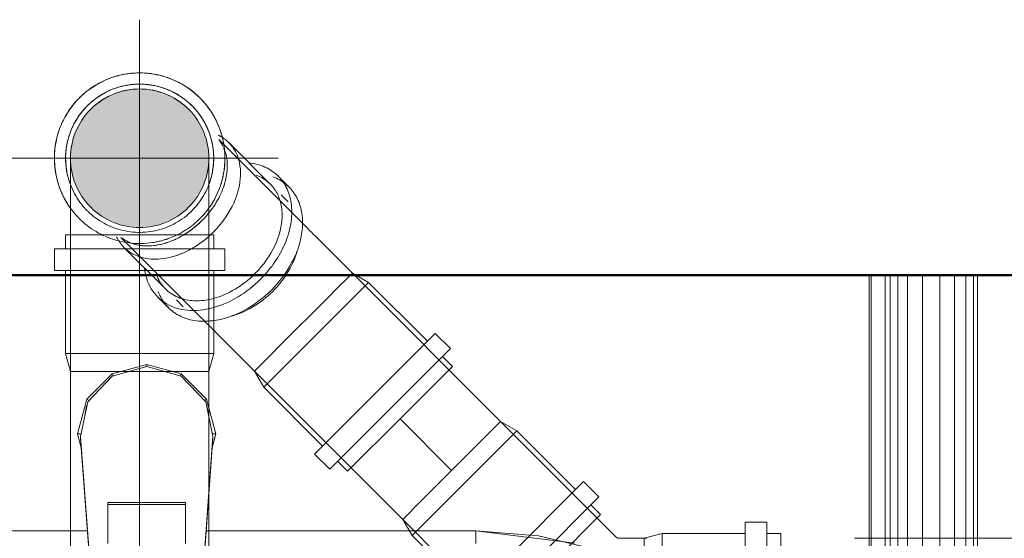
# Model space of a CAD drawing. Header units: millimetres. Extents: x -704 to 18014, y 1231 to 56345.
# Tile 16 of 60: x 8046 to 8402, y 42481 to 42668. Entities that reach past the tile are written whole.
import ezdxf

# ---------------------------------------------------------------- set-up
doc = ezdxf.new("R2010")
doc.units = ezdxf.units.MM
for name, pattern in [('ADSK_Осевая', [700, 500, -100, 0, -100]), ('ADSK_Скрыто', [300, 150, -150]), ('ADSK_Штриховая_ш3 п1_5', [225, 150, -75])]:
    doc.linetypes.add(name, pattern=pattern)
for name, color, linetype, lineweight in [('A-DETL-____-HDLN', 90, 'ADSK_Скрыто', 9), ('A-DETL-____-MBND', 5, 'ADSK_Штриховая_ш3 п1_5', 20), ('A-WALL-____-MCUT', 113, 'Continuous', 50), ('A-WALL-____-OTLN', 113, 'Continuous', 20), ('M-EQPM-____-OTLN', 50, 'Continuous', 20), ('P-PIPE-____-CNTR', 3, 'ADSK_Осевая', 20), ('P-PIPE-____-OTLN', 3, 'Continuous', 20)]:
    doc.layers.add(name, color=color, linetype=linetype, lineweight=lineweight)

# ---------------------------------------------------------------- blocks, each defined once
blk = doc.blocks.new('Прямая форма - 83 new-612000-В_Этаж 03_Канализация')
at = {"layer": 'A-WALL-____-MCUT', "color": 9}
blk.add_line((300, -200), (1750, -200), dxfattribs=at)
blk = doc.blocks.new('Прямая форма - SW - 005-612001-В_Этаж 03_Канализация')
blk.add_blockref('Прямая форма - 83 new-612000-В_Этаж 03_Канализация', (0, 0))
blk = doc.blocks.new('Прямая форма - 83 new-608916-В_Этаж 03_Канализация')
at = {"layer": 'M-EQPM-____-OTLN', "color": 253}
for p, q in [((260.87, 0), (260.87, -183.24)), ((260.84, -183.27), (260.84, 0)), ((261.6, -183.27), (261.6, 0)), ((266.64, -183.27), (266.64, 0)), ((268.48, -183.27), (268.48, 0)), ((271.3, -183.27), (271.3, 0)), ((274.68, -183.27), (274.68, 0)), ((280.15, -183.27), (280.15, 0)), ((286.45, -183.27), (286.45, 0)), ((291.73, -183.27), (291.73, 0)), ((295.82, -183.27), (295.82, 0)), ((298.6, -183.27), (298.6, 0)), ((299.99, -183.27), (299.99, 0)), ((0, -32.32), (-12.5, -35.67)), ((0, -33.04), (-12.47, -36.48)), ((0, -33.04), (0, -32.32)), ((12.5, -35.67), (0, -32.32)), ((12.47, -36.48), (0, -33.04)), ((-12.5, -35.67), (-21.65, -44.82)), ((-12.47, -36.48), (-21.3, -45.8)), ((-12.5, -35.67), (-12.03, -36.48)), ((12.03, -36.48), (12.5, -35.67)), ((21.3, -45.79), (12.47, -36.48)), ((12.5, -35.67), (21.65, -44.82)), ((-25, -57.32), (-21.65, -44.82)), ((-23.89, -58.26), (-21.3, -45.8)), ((-21.65, -44.82), (-20.82, -45.3)), ((21.65, -44.82), (20.82, -45.3)), ((23.89, -58.26), (21.3, -45.79)), ((21.65, -44.82), (25, -57.32)), ((-21.73, -47.12), (-22.2, -50.13)), ((22.2, -50.13), (21.73, -47.12)), ((-23.65, -62.37), (-25, -57.32)), ((-25, -57.32), (-23.7, -57.32)), ((-23.89, -59.01), (-23.89, -58.26)), ((-20.95, -98.41), (-23.89, -58.26)), ((-23.89, -59.01), (-20.95, -99.15)), ((20.95, -98.41), (23.89, -58.26)), ((23.89, -59.01), (20.95, -99.15)), ((25, -57.32), (23.65, -62.37)), ((25, -57.32), (23.7, -57.32)), ((23.89, -59.01), (23.89, -58.26)), ((-14, -82.11), (14, -82.11)), ((-14, -96.93), (-14, -82.11)), ((14, -82.86), (-14, -82.86)), ((14, -82.11), (14, -96.93)), ((-21.4, -92.28), (-118.83, -92.28)), ((-118.83, -92.32), (-21.39, -92.32)), ((21.39, -92.32), (118.83, -92.32)), ((118.83, -92.28), (21.4, -92.28)), ((154.66, -96.74), (118.83, -92.28)), ((118.83, -92.32), (118.83, -96.84)), ((118.83, -92.32), (141.45, -94.07)), ((118.83, -96.84), (118.83, -92.32)), ((141.45, -94.07), (163.2, -99.24))]:
    blk.add_line(p, q, dxfattribs=at)
blk = doc.blocks.new('Прямая форма - FU - 054-612858-В_Этаж 03_Канализация')
blk.add_blockref('Прямая форма - 83 new-608916-В_Этаж 03_Канализация', (0, 0))
blk = doc.blocks.new('83 new_ifc_RVT-1-В_Этаж 03_Канализация')
at = {"layer": 'A-WALL-____-OTLN', "color": 253, "lineweight": 20}
blk.add_blockref('Прямая форма - SW - 005-612001-В_Этаж 03_Канализация', (20910.28, 42775.83), dxfattribs=at)
at = {"layer": 'M-EQPM-____-OTLN', "color": 253, "lineweight": 20}
blk.add_blockref('Прямая форма - FU - 054-612858-В_Этаж 03_Канализация', (21787.83, 42575.83), dxfattribs=at)
blk = doc.blocks.new('ADSK_ППР_Отвод канализационный - Отвод раструбный-V11-В_Этаж 03_Канализация')
at = {"layer": 'A-DETL-____-HDLN', "color": 12, "flags": 128}
for points in [[(21760.28, 42617.99), (21760.28, 42617.97), (21760.28, 42617.91), (21760.28, 42617.8), (21760.28, 42617.66)], [(21810.28, 42617.61), (21810.28, 42617.77), (21810.28, 42617.89), (21810.28, 42617.96), (21810.28, 42617.99), (21810.28, 42617.99)]]:
    blk.add_lwpolyline(points, dxfattribs=at)
at = {"layer": 'A-DETL-____-HDLN', "color": 12}
for start, end in [(120, 124.5503), (123.1576, 124.4513), (55.4497, 60), (55.5487, 56.8424), (127.7012, 135), (127.7999, 128.6079), (125.0049, 127.1875), (52.8125, 54.9951), (45, 52.2988), (51.3921, 52.2001), (168.8794, 182.7586), (358.4383, 9.963)]:
    blk.add_arc((21785.28, 42617.99), 25, start, end, dxfattribs=at)
at = {"layer": 'P-PIPE-____-OTLN', "color": 22}
for p, q in [((21758.53, 42590.33), (21758.53, 42585.33)), ((21812.03, 42590.33), (21758.53, 42590.33)), ((21760.28, 42591.68), (21760.28, 42540.99)), ((21810.28, 42540.99), (21810.28, 42591.68)), ((21812.03, 42585.33), (21812.03, 42590.33)), ((21754.48, 42585.33), (21754.48, 42577.53)), ((21816.08, 42585.33), (21754.48, 42585.33)), ((21816.08, 42577.53), (21816.08, 42585.33)), ((21816.08, 42577.53), (21754.48, 42577.53)), ((21758.53, 42577.53), (21758.53, 42547.53)), ((21812.03, 42547.53), (21812.03, 42577.53)), ((21758.53, 42547.53), (21760.28, 42540.99)), ((21812.03, 42547.53), (21758.53, 42547.53)), ((21810.28, 42540.99), (21812.03, 42547.53)), ((21760.28, 42540.99), (21764.9, 42540.99)), ((21765.06, 42540.99), (21765.5, 42540.99)), ((21765.47, 42540.99), (21777.51, 42540.99)), ((21777.88, 42540.99), (21785.28, 42540.99)), ((21785.28, 42540.99), (21792.69, 42540.99)), ((21793.06, 42540.99), (21805.09, 42540.99)), ((21805.07, 42540.99), (21805.51, 42540.99)), ((21805.67, 42540.99), (21810.28, 42540.99))]:
    blk.add_line(p, q, dxfattribs=at)
at = {"layer": 'P-PIPE-____-OTLN', "color": 22, "flags": 128}
for points in [[(21760.28, 42617.66), (21760.28, 42617.47), (21760.28, 42617.24), (21760.28, 42616.97), (21760.28, 42616.66), (21760.28, 42616.31), (21760.28, 42615.92), (21760.28, 42615.49), (21760.28, 42615.02), (21760.28, 42614.52), (21760.28, 42613.97), (21760.28, 42613.4), (21760.28, 42612.79), (21760.28, 42612.14), (21760.28, 42611.46), (21760.28, 42610.75), (21760.28, 42610.01), (21760.28, 42609.24), (21760.28, 42608.45), (21760.28, 42607.62), (21760.28, 42606.77), (21760.28, 42605.9), (21760.28, 42605), (21760.28, 42604.08), (21760.28, 42603.14), (21760.28, 42602.19), (21760.28, 42601.21), (21760.28, 42600.23), (21760.28, 42599.22), (21760.28, 42598.21), (21760.28, 42597.18), (21760.28, 42596.15), (21760.28, 42595.11), (21760.28, 42594.06), (21760.28, 42593.01), (21760.28, 42591.96), (21760.28, 42591.68)], [(21810.28, 42591.68), (21810.28, 42592.73), (21810.28, 42593.78), (21810.28, 42594.83), (21810.28, 42595.87), (21810.28, 42596.91), (21810.28, 42597.93), (21810.28, 42598.95), (21810.28, 42599.96), (21810.28, 42600.95), (21810.28, 42601.93), (21810.28, 42602.89), (21810.28, 42603.83), (21810.28, 42604.75), (21810.28, 42605.66), (21810.28, 42606.54), (21810.28, 42607.39), (21810.28, 42608.23), (21810.28, 42609.03), (21810.28, 42609.81), (21810.28, 42610.56), (21810.28, 42611.27), (21810.28, 42611.96), (21810.28, 42612.62), (21810.28, 42613.24), (21810.28, 42613.82), (21810.28, 42614.37), (21810.28, 42614.89), (21810.28, 42615.37), (21810.28, 42615.8), (21810.28, 42616.21), (21810.28, 42616.57), (21810.28, 42616.89), (21810.28, 42617.17), (21810.28, 42617.41), (21810.28, 42617.61)]]:
    blk.add_lwpolyline(points, dxfattribs=at)
at = {"layer": 'P-PIPE-____-OTLN', "color": 22}
for radius, start, end in [(30.8, 90, 211.8191), (30.8, 327.729, 90), (26.75, 90, 200.3137), (26.75, 339.8318, 90), (25, 124.5669, 127.6843), (25, 52.3157, 55.4331)]:
    blk.add_arc((21785.28, 42617.99), radius, start, end, dxfattribs=at)
blk = doc.blocks.new('ADSK_ППР_Отвод канализационный_Составной - Отвод раструбный-1324022-В_Этаж 03_Канализация')
at = {"layer": 'A-DETL-____-HDLN', "color": 12}
for p, q in [((21814.55, 42624.08), (21813.87, 42624.76)), ((21778.51, 42589.41), (21807.16, 42560.77)), ((21779.63, 42585.81), (21794.63, 42570.81)), ((21779.63, 42585.81), (21794.63, 42570.81)), ((21791.77, 42567.95), (21795.67, 42564.05)), ((21791.77, 42567.95), (21795.67, 42564.05)), ((21798.53, 42566.91), (21801.03, 42564.41)), ((21798.53, 42566.91), (21801.03, 42564.41))]:
    blk.add_line(p, q, dxfattribs=at)
at = {"layer": 'A-DETL-____-HDLN', "color": 12, "flags": 128}
blk.add_lwpolyline([(21812.39, 42555.53), (21811.72, 42556.2), (21811.07, 42556.85), (21810.43, 42557.49), (21809.81, 42558.12), (21809.2, 42558.72), (21808.61, 42559.31), (21808.04, 42559.88), (21807.49, 42560.43), (21807.16, 42560.77)], dxfattribs=at)
at = {"layer": 'A-DETL-____-HDLN', "color": 12}
for radius, start, end in [(30.8, 113.2398, 130.0933), (30.8, 77.2398, 94.0933), (25, 315, 135), (26.75, 113.3306, 130.062), (25, 97.4111, 120), (26.75, 94.5379, 111.9495), (25, 60, 97.1499), (26.75, 77.3306, 94.062), (26.75, 63, 75.9495), (30.8, 41.2398, 58.2061), (25, 120, 124.5503), (26.75, 58.5379, 63), (25, 55.4497, 60), (26.75, 41.3306, 58.062), (25, 135, 315), (25, 135, 315), (26.75, 135, 147.9495), (26.75, 130.5379, 135), (25, 127.7012, 135), (25, 125.0049, 127.1875), (25, 52.8125, 54.9951), (25, 45, 52.2988), (25, 315, 45), (30.8, 149.2398, 166.0933), (26.75, 27, 39.9495), (26.75, 149.3306, 166.062), (26.75, 22.5379, 27), (30.8, 5.2398, 22.0933), (26.75, 5.3306, 22.062), (26.75, 166.5379, 183.9495), (26.75, 351, 3.9495), (30.8, 185.2398, 202.0933), (26.75, 185.3306, 190.5256), (26.75, 191.0252, 315), (26.75, 315, 344.0286), (26.75, 344.3432, 346.062), (26.75, 346.5379, 351), (30.8, 329.2398, 346.0933), (30.8, 213.6361, 243), (30.8, 315, 328.0403), (30.8, 290.6309, 315), (30.8, 243, 245.2459), (30.8, 246.2163, 279), (30.8, 279, 290.2965)]:
    blk.add_arc((21785.28, 42617.99), radius, start, end, dxfattribs=at)
for centre, major_axis, start_param, end_param in [((21798.55, 42604.73), (18.92, 18.92), 0.171135, 0.242866), ((21798.55, 42604.73), (18.92, 18.92), 0.171135, 0.242866), ((21795.28, 42607.99), (17.68, 17.68), 6.124602, 6.184418), ((21795.28, 42607.99), (17.68, 17.68), 6.124602, 6.184418), ((21795.28, 42607.99), (17.68, 17.68), 4.45059, 4.867796), ((21795.28, 42607.99), (17.68, 17.68), 4.712389, 4.867796), ((21795.28, 42607.99), (17.68, 17.68), 4.365541, 4.712389), ((21798.55, 42604.73), (18.92, 18.92), 2.898727, 3.141593), ((21798.55, 42604.73), (18.92, 18.92), 2.898727, 3.141593), ((21795.28, 42607.99), (17.68, 17.68), 3.24036, 4.35857), ((21795.28, 42607.99), (17.68, 17.68), 3.24036, 4.18879), ((21795.28, 42607.99), (17.68, 17.68), 4.18879, 4.35857), ((21795.28, 42607.99), (17.68, 17.68), 4.365541, 4.45059), ((21798.55, 42604.73), (18.92, 18.92), 4.273029, 4.649322), ((21798.55, 42604.73), (18.92, 18.92), 4.273029, 4.649322), ((21798.55, 42604.73), (18.92, 18.92), 3.141593, 3.184559), ((21798.55, 42604.73), (18.92, 18.92), 3.141593, 3.184559), ((21795.28, 42607.99), (17.68, 17.68), 4.054674, 4.08407), ((21795.28, 42607.99), (17.68, 17.68), 4.054674, 4.08407), ((21798.55, 42604.73), (18.92, 18.92), 3.194277, 3.455752), ((21798.55, 42604.73), (18.92, 18.92), 3.194277, 3.455752), ((21798.55, 42604.73), (18.92, 18.92), 3.455752, 4.08407), ((21798.55, 42604.73), (18.92, 18.92), 3.455752, 4.08407), ((21798.55, 42604.73), (18.92, 18.92), 4.08407, 4.267139), ((21798.55, 42604.73), (18.92, 18.92), 4.08407, 4.267139), ((21813.55, 42589.73), (21.78, 21.78), 2.611132, 4.03522), ((21813.55, 42589.73), (21.78, 21.78), 2.611132, 4.03522), ((21813.55, 42589.73), (18.92, 18.92), 2.827433, 4.025737), ((21813.55, 42589.73), (18.92, 18.92), 2.827433, 4.025737), ((21817.45, 42585.83), (21.78, 21.78), 2.827433, 3.878257), ((21817.45, 42585.83), (21.78, 21.78), 2.827433, 3.878257)]:
    blk.add_ellipse(centre, major_axis=major_axis, ratio=0.707107, start_param=start_param, end_param=end_param, dxfattribs=at)
at = {"layer": 'A-DETL-____-MBND', "color": 22}
for p, q in [((21842.51, 42596.12), (21814.58, 42624.06)), ((21832.46, 42608.64), (21817.46, 42623.64)), ((21832.46, 42608.64), (21817.46, 42623.64)), ((21839.23, 42607.61), (21835.33, 42611.51)), ((21839.23, 42607.61), (21835.33, 42611.51)), ((21838.86, 42602.24), (21836.36, 42604.74)), ((21838.86, 42602.24), (21836.36, 42604.74)), ((21862.1, 42576.53), (21855.67, 42582.96)), ((21855.21, 42569.64), (21862.1, 42576.53)), ((21867.96, 42573.15), (21862.1, 42576.53)), ((21849.04, 42554.23), (21867.96, 42573.15)), ((21889.17, 42551.94), (21867.96, 42573.15)), ((21834.37, 42548.8), (21854.91, 42569.33)), ((21830.13, 42535.32), (21849.04, 42554.23)), ((21870.26, 42533.02), (21892.04, 42554.8)), ((21897.55, 42549.28), (21892.04, 42554.8)), ((21820.31, 42547.61), (21826.75, 42541.17)), ((21826.75, 42541.17), (21833.95, 42548.37)), ((21875.77, 42527.51), (21897.55, 42549.28)), ((21898.22, 42542.88), (21894.69, 42546.42)), ((21879.31, 42523.97), (21898.22, 42542.88)), ((21826.75, 42541.17), (21830.13, 42535.32)), ((21830.13, 42535.32), (21851.34, 42514.11)), ((21848.48, 42511.24), (21870.26, 42533.02)), ((21853.99, 42505.73), (21875.77, 42527.51)), ((21860.39, 42505.05), (21879.31, 42523.97)), ((21848.48, 42511.24), (21853.99, 42505.73)), ((21856.86, 42508.59), (21860.39, 42505.05))]:
    blk.add_line(p, q, dxfattribs=at)
at = {"layer": 'A-DETL-____-MBND', "color": 22, "flags": 128}
for points in [[(21842.51, 42596.12), (21843.05, 42595.59), (21843.6, 42595.03), (21844.18, 42594.45), (21844.78, 42593.86), (21845.39, 42593.25), (21846.02, 42592.62), (21846.66, 42591.97), (21847.32, 42591.31), (21847.99, 42590.64), (21848.67, 42589.96), (21849.37, 42589.26), (21850.07, 42588.56), (21850.79, 42587.84), (21851.51, 42587.12), (21852.24, 42586.39), (21852.97, 42585.66), (21853.71, 42584.92), (21854.45, 42584.18), (21855.2, 42583.44), (21855.67, 42582.96)], [(21820.31, 42547.61), (21819.57, 42548.35), (21818.83, 42549.1), (21818.09, 42549.84), (21817.35, 42550.57), (21816.62, 42551.31), (21815.89, 42552.03), (21815.17, 42552.75), (21814.46, 42553.46), (21813.76, 42554.16), (21813.07, 42554.85), (21812.39, 42555.53)]]:
    blk.add_lwpolyline(points, dxfattribs=at)
at = {"layer": 'A-DETL-____-MBND', "color": 22}
for start, end in [(94.3, 112.6401), (58.3, 76.6401), (135, 148.6401), (130.3, 135), (22.3, 40.6401), (166.3, 184.6401), (346.3, 4.6401), (202.3, 213.5423)]:
    blk.add_arc((21785.28, 42617.99), 30.8, start, end, dxfattribs=at)
for centre, major_axis, start_param, end_param in [((21798.55, 42604.73), (18.92, 18.92), 4.712389, 6.45246), ((21798.55, 42604.73), (18.92, 18.92), 4.712389, 6.45246), ((21795.28, 42607.99), (17.68, 17.68), 4.869786, 6.021386), ((21795.28, 42607.99), (17.68, 17.68), 4.869786, 6.021386), ((21795.28, 42607.99), (17.68, 17.68), 6.052605, 6.122612), ((21795.28, 42607.99), (17.68, 17.68), 6.052605, 6.122612), ((21813.55, 42589.73), (21.78, 21.78), 4.712389, 6.813646), ((21813.55, 42589.73), (21.78, 21.78), 4.712389, 6.813646), ((21813.55, 42589.73), (18.92, 18.92), 4.712389, 6.597345), ((21813.55, 42589.73), (18.92, 18.92), 4.712389, 6.597345), ((21817.45, 42585.83), (21.78, 21.78), 4.712389, 6.597345), ((21817.45, 42585.83), (21.78, 21.78), 4.712389, 6.597345), ((21795.28, 42607.99), (17.68, 17.68), 5.340708, 5.370104), ((21795.28, 42607.99), (17.68, 17.68), 5.340708, 5.370104), ((21798.55, 42604.73), (18.92, 18.92), 4.651207, 4.712389), ((21798.55, 42604.73), (18.92, 18.92), 4.651207, 4.712389), ((21819.95, 42583.33), (18.92, 18.92), 4.712389, 5.399127), ((21819.95, 42583.33), (18.92, 18.92), 4.712389, 5.399127), ((21813.55, 42589.73), (18.92, 18.92), 4.027622, 4.712389), ((21813.55, 42589.73), (18.92, 18.92), 4.027622, 4.712389), ((21813.55, 42589.73), (21.78, 21.78), 4.036857, 4.712389), ((21813.55, 42589.73), (21.78, 21.78), 4.036857, 4.712389), ((21817.45, 42585.83), (21.78, 21.78), 3.879895, 4.712389), ((21817.45, 42585.83), (21.78, 21.78), 3.879895, 4.712389), ((21819.95, 42583.33), (18.92, 18.92), 4.025651, 4.712389), ((21819.95, 42583.33), (18.92, 18.92), 4.025651, 4.712389)]:
    blk.add_ellipse(centre, major_axis=major_axis, ratio=0.707107, start_param=start_param, end_param=end_param, dxfattribs=at)
blk = doc.blocks.new('ADSK_ППР_Отвод канализационный_Составной - Отвод раструбный-1586751-В_Этаж 03_Канализация')
at = {"layer": 'A-DETL-____-HDLN', "color": 12, "flags": 128}
blk.add_lwpolyline([(-10.76, 25.01), (-10.81, 25), (-10.87, 25)], dxfattribs=at)
at = {"layer": 'A-DETL-____-MBND', "color": 22}
for p, q in [((30.11, 67.94), (26.57, 64.4)), ((67.94, 30.11), (30.11, 67.94)), ((23.71, 67.27), (18.19, 61.75)), ((67.27, 23.71), (23.71, 67.27)), ((61.75, 18.19), (18.19, 61.75)), ((21.06, 58.89), (-0.15, 37.68)), ((-0.15, 37.68), (-3.54, 31.82)), ((37.68, -0.15), (-0.15, 37.68)), ((-25.67, 30.8), (-33.47, 30.8)), ((-33.47, -30.8), (-33.47, 30.8)), ((-25.67, -30.8), (-25.67, 30.8)), ((-3.54, 31.82), (-9.97, 25.39)), ((-0.27, 28.56), (-3.54, 31.82)), ((64.4, 26.57), (67.94, 30.11)), ((-63.47, 26.75), (-70, 25)), ((-10.9, 25), (-70, 25)), ((-70, 25), (-70, 20.38)), ((-33.47, 26.75), (-63.47, 26.75)), ((-63.47, -26.75), (-63.47, 26.75)), ((-20.67, 26.75), (-25.67, 26.75)), ((-20.67, -26.75), (-20.67, 26.75)), ((-0.16, 28.44), (0.15, 28.13)), ((8.64, 19.64), (0.13, 28.15)), ((61.75, 18.19), (67.27, 23.71)), ((-70, 19.81), (-70, 7.78)), ((8.68, 19.6), (8.77, 19.52)), ((14.14, 14.14), (8.74, 19.55)), ((37.68, -0.15), (58.89, 21.06)), ((19.38, 8.91), (14.14, 14.14)), ((-70, 7.41), (-70, -7.41)), ((28.15, 0.13), (19.64, 8.64)), ((28.13, 0.15), (28.44, -0.16)), ((25.39, -9.97), (31.82, -3.54)), ((31.82, -3.54), (28.56, -0.27)), ((31.82, -3.54), (37.68, -0.15)), ((-70, -7.78), (-70, -19.81)), ((-70, -20.38), (-70, -25)), ((-70, -25), (-63.47, -26.75)), ((-70, -25), (-10.9, -25)), ((-63.47, -26.75), (-33.47, -26.75)), ((-25.67, -26.75), (-20.67, -26.75)), ((-33.47, -30.8), (-25.67, -30.8))]:
    blk.add_line(p, q, dxfattribs=at)
at = {"layer": 'A-DETL-____-MBND', "color": 22, "flags": 128}
for points in [[(-9.97, 25.39), (-10.01, 25.35), (-10.05, 25.31), (-10.09, 25.28), (-10.13, 25.25), (-10.17, 25.22), (-10.22, 25.19), (-10.26, 25.16), (-10.31, 25.14), (-10.36, 25.12), (-10.41, 25.1), (-10.45, 25.08), (-10.5, 25.06), (-10.56, 25.05), (-10.61, 25.03), (-10.66, 25.02), (-10.71, 25.01), (-10.76, 25.01), (-10.81, 25), (-10.87, 25), (-10.9, 25)], [(-10.9, -25), (-8.85, -24.96), (-6.8, -24.84), (-4.76, -24.63), (-2.72, -24.34), (-0.71, -23.98), (1.3, -23.53), (3.28, -23), (5.24, -22.39), (7.18, -21.71), (9.08, -20.95), (10.96, -20.11), (12.8, -19.2), (14.6, -18.22), (16.36, -17.16), (18.07, -16.04), (19.75, -14.84), (21.37, -13.59), (22.94, -12.26), (24.45, -10.88), (25.39, -9.97)]]:
    blk.add_lwpolyline(points, dxfattribs=at)

msp = doc.modelspace()

# ---------------------------------------------------------------- hatches: boundary and pattern name
at = {"layer": 'P-PIPE-____-OTLN'}
msp.add_hatch(color=256, dxfattribs=at).paths.add_polyline_path([(8089.4141, 42592.994), (8095.8846, 42593.8458), (8101.9141, 42596.3433), (8107.0918, 42600.3163), (8111.4424, 42606.4056), (8113.5623, 42611.5235), (8114.4141, 42617.994), (8113.5623, 42624.4645), (8111.0648, 42630.494), (8106.2543, 42636.3143), (8101.9141, 42639.6446), (8095.8846, 42642.1421), (8089.4141, 42642.994), (8082.9436, 42642.1421), (8076.9141, 42639.6446), (8071.7365, 42635.6717), (8067.7635, 42630.494), (8065.266, 42624.4645), (8064.4141, 42617.994), (8065.266, 42611.5235), (8067.7635, 42605.494), (8071.7365, 42600.3163), (8076.9141, 42596.3433), (8082.9436, 42593.8458), (8086.3299, 42593.4)])

# ---------------------------------------------------------------- linework, layer by layer
at = {"layer": 'A-DETL-____-HDLN', "color": 12}
for p, q in [((8159.3116, 42569.6072), (8159.0644, 42569.36)), ((8138.4731, 42548.7687), (8138.1048, 42548.4004)), ((8081.9603, 42540.994), (8081.6854, 42540.994)), ((8097.1429, 42540.994), (8096.8679, 42540.994)), ((8216.1091, 42519.3577), (8216.4723, 42519.721)), ((8207.3504, 42510.599), (8207.5448, 42510.7934)), ((8196.6147, 42499.8633), (8196.8091, 42500.0577)), ((8187.6872, 42490.9358), (8188.0504, 42491.299))]:
    msp.add_line(p, q, dxfattribs=at)
at = {"layer": 'A-DETL-____-MBND', "color": 22}
for p, q in [((8166.2339, 42576.5295), (8159.3395, 42569.6351)), ((8219.7574, 42523.0061), (8166.2339, 42576.5295)), ((8159.0361, 42569.3317), (8138.502, 42548.7976)), ((8138.0764, 42548.372), (8130.8786, 42541.1742)), ((8130.8786, 42541.1742), (8184.4021, 42487.6507)), ((8183.4386, 42523.9695), (8202.0797, 42505.3284)), ((8216.4927, 42519.7414), (8219.7574, 42523.0061)), ((8207.5782, 42510.8269), (8216.0876, 42519.3363)), ((8196.8427, 42500.0913), (8207.3168, 42510.5654)), ((8188.0718, 42491.3205), (8196.5812, 42499.8299)), ((8184.4021, 42487.6507), (8187.6668, 42490.9154)), ((8722.5531, 42480.8309), (8271.5772, 42480.8309))]:
    msp.add_line(p, q, dxfattribs=at)
at = {"layer": 'P-PIPE-____-CNTR', "color": 22}
for p, q in [((8089.4141, 42567.994), (8089.4141, 42667.994)), ((8039.4141, 42617.994), (8139.4141, 42617.994)), ((8089.4141, 42593.1389), (8089.4141, 42591.6782)), ((8089.4141, 42591.6782), (8089.4141, 42540.994)), ((8089.4141, 42384.744), (8089.4141, 42540.994))]:
    msp.add_line(p, q, dxfattribs=at)
at = {"layer": 'P-PIPE-____-OTLN', "color": 22}
for p, q in [((8064.4141, 42540.994), (8064.4141, 42384.744)), ((8069.0311, 42540.994), (8064.4141, 42540.994)), ((8081.6381, 42540.994), (8069.6039, 42540.994)), ((8096.8204, 42540.994), (8082.0078, 42540.994)), ((8109.2243, 42540.994), (8097.1902, 42540.994)), ((8114.4141, 42540.994), (8109.7971, 42540.994)), ((8114.4141, 42384.744), (8114.4141, 42540.994))]:
    msp.add_line(p, q, dxfattribs=at)

# ---------------------------------------------------------------- block references
at = {"lineweight": 9}
msp.add_blockref('83 new_ifc_RVT-1-В_Этаж 03_Канализация', (-13695.8693, 0), dxfattribs=at)
at = {"layer": 'A-DETL-____-HDLN', "color": 12}
for name in ['ADSK_ППР_Отвод канализационный - Отвод раструбный-V11-В_Этаж 03_Канализация', 'ADSK_ППР_Отвод канализационный_Составной - Отвод раструбный-1324022-В_Этаж 03_Канализация']:
    msp.add_blockref(name, (-13695.8693, 0), dxfattribs=at)
at = {"layer": 'A-DETL-____-HDLN', "color": 12, "rotation": 314.9999999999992}
msp.add_blockref('ADSK_ППР_Отвод канализационный_Составной - Отвод раструбный-1586751-В_Этаж 03_Канализация', (8251.5772, 42455.8309), dxfattribs=at)

doc.saveas('drawing.dxf')
